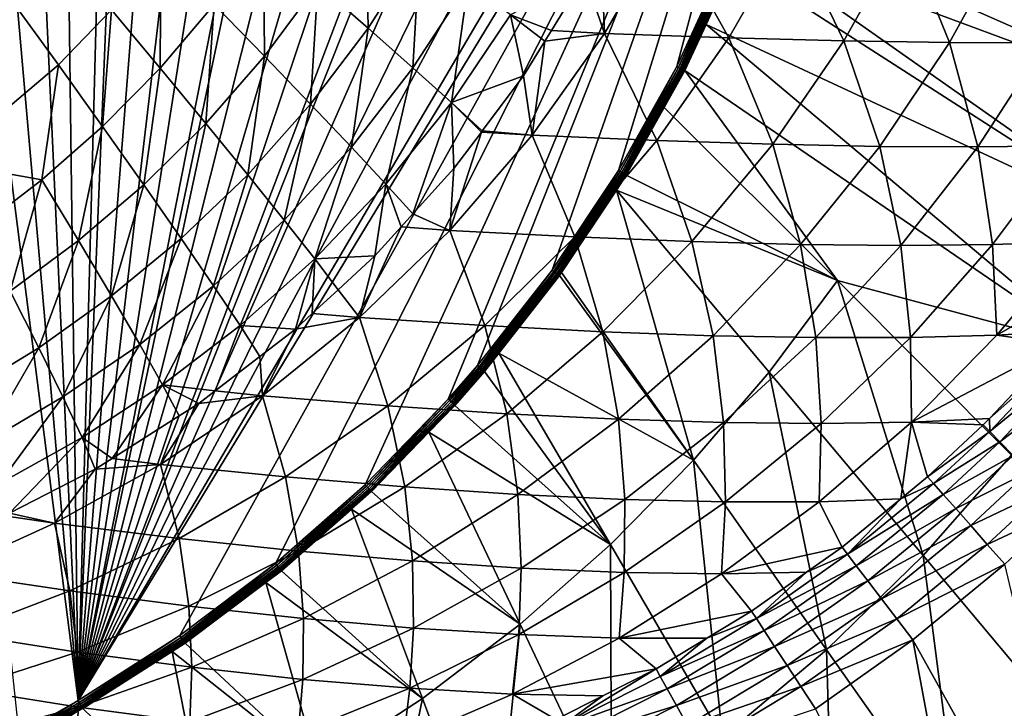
# Model space of a CAD drawing. Extents: x -922 to 922, y -424 to 424.
# Tile 62 of 71: x 520 to 725, y -280 to -136. Entities that reach past the tile are written whole.
import ezdxf

# ---------------------------------------------------------------- set-up
doc = ezdxf.new("R2010")
doc.units = 0
doc.linetypes.add('SOLIDLINE', pattern=[0])
doc.layers.add('BE3C_Starlet_Oval_Sil_2740CFXXK', color=252, linetype='SOLIDLINE')

msp = doc.modelspace()

# ---------------------------------------------------------------- linework, layer by layer
at = {"layer": 'BE3C_Starlet_Oval_Sil_2740CFXXK', "color": 252}
for points in [[(519.991, -285.274), (456.811, 310.242), (532.273, -278.278)], [(532.273, -278.278), (456.811, 310.242), (481.378, 302.104)], [(532.273, -278.278), (481.378, 302.104), (506.021, 292.165)], [(506.021, 292.165), (525.014, 282.495), (532.273, -278.278)], [(525.014, 282.495), (546.728, 269.333), (532.273, -278.278)], [(532.273, -278.278), (546.728, 269.333), (554.478, 264.078)], [(532.273, -278.278), (554.478, 264.078), (574.056, 249.252)], [(574.056, 249.252), (592.584, 232.868), (532.273, -278.278)], [(532.273, -278.278), (592.584, 232.868), (609.873, 215.002)], [(532.273, -278.278), (609.873, 215.002), (625.867, 195.676)], [(625.867, 195.676), (630.975, 188.809), (532.273, -278.278)], [(532.273, -278.278), (630.975, 188.809), (644.868, 167.966)], [(532.273, -278.278), (644.868, 167.966), (657.056, 146.213)], [(657.056, 146.213), (667.518, 123.56), (532.273, -278.278)], [(532.273, -278.278), (667.518, 123.56), (676.247, 99.9743)], [(532.273, -278.278), (676.247, 99.9743), (678.868, 91.5444)], [(678.868, 91.5444), (684.996, 67.4321), (532.273, -278.278)], [(532.273, -278.278), (684.996, 67.4321), (689.266, 42.8854)], [(689.266, 42.8854), (691.639, 17.983), (532.273, -278.278)], [(532.273, -278.278), (691.639, 17.983), (692.066, -7.18728)], [(532.273, -278.278), (692.066, -7.18728), (691.749, -15.9087)], [(691.749, -15.9087), (553.502, -264.758), (532.273, -278.278)], [(691.749, -15.9087), (573.446, -249.749), (553.502, -264.758)], [(592.096, -233.333), (573.446, -249.749), (691.749, -15.9087)], [(691.749, -15.9087), (609.411, -215.518), (592.096, -233.333)], [(691.749, -15.9087), (615.554, -208.481), (609.411, -215.518)], [(631.081, -188.663), (615.554, -208.481), (691.749, -15.9087)], [(691.749, -15.9087), (644.911, -167.896), (631.081, -188.663)], [(691.749, -15.9087), (657.051, -146.222), (644.911, -167.896)], [(667.466, -123.687), (657.051, -146.222), (691.749, -15.9087)], [(771.638, -157.63, 286.416), (673.231, -114.226, 1.30777), (677.028, -102.787, 1.29848)], [(771.638, -157.63, 286.416), (677.028, -102.787, 1.29848), (782.802, -132.651, 286.416)], [(582.272, -129.052, 198.252), (592.743, -138.234, 208.034), (592.218, -113.141, 198.176)], [(592.218, -113.141, 198.176), (592.743, -138.234, 208.034), (603.486, -121.4, 207.716)], [(670.869, -120.195, 1.31334), (673.231, -114.226, 1.30777), (771.638, -157.63, 286.416)], [(641.228, -120.588, 243.205), (642.023, -139.33, 259.694), (654.94, -117.019, 259.113)], [(642.023, -139.33, 259.694), (667.937, -140.262, 299.221), (654.94, -117.019, 259.113)], [(654.94, -117.019, 259.113), (667.937, -140.262, 299.221), (680.802, -117.808, 298.559)], [(667.937, -140.262, 299.221), (691.925, -140.904, 339.922), (680.802, -117.808, 298.559)], [(680.802, -117.808, 298.559), (691.925, -140.904, 339.922), (704.632, -118.357, 339.236)], [(691.925, -140.904, 339.922), (713.939, -141.256, 381.71), (704.632, -118.357, 339.236)], [(704.632, -118.357, 339.236), (713.939, -141.256, 381.71), (726.381, -118.664, 381.053)], [(713.939, -141.256, 381.71), (733.932, -141.317, 424.497), (726.381, -118.664, 381.053)], [(560.648, -133.303, 190.151), (571.137, -144.082, 198.285), (570.907, -119.183, 190.31)], [(570.907, -119.183, 190.31), (571.137, -144.082, 198.285), (582.272, -129.052, 198.252)], [(637.917, -127.345, 243.599), (642.023, -139.33, 259.694), (641.228, -120.588, 243.205)], [(758.543, -181.815, 286.416), (669.201, -124.409, 1.31726), (670.869, -120.195, 1.31334)], [(670.869, -120.195, 1.31334), (771.638, -157.63, 286.416), (758.543, -181.815, 286.416)], [(549.365, -146.566, 189.938), (549.553, -122.008, 184.088), (539.211, -134.424, 183.757)], [(560.648, -133.303, 190.151), (549.553, -122.008, 184.088), (549.365, -146.566, 189.938)], [(592.743, -138.234, 208.034), (602.081, -146.521, 219.399), (603.486, -121.4, 207.716)], [(603.486, -121.4, 207.716), (602.081, -146.521, 219.399), (613.613, -128.902, 218.809)], [(657.415, -146.408, 0.04222), (657.051, -146.222), (667.466, -123.687)], [(657.415, -146.408, 0.04222), (667.466, -123.687), (667.839, -123.843, 0.04137)], [(657.764, -146.586, 0.16707), (657.415, -146.408, 0.04222), (667.839, -123.843, 0.04137)], [(657.764, -146.586, 0.16707), (667.839, -123.843, 0.04137), (668.197, -123.992, 0.16376)], [(658.083, -146.748, 0.36929), (657.764, -146.586, 0.16707), (668.197, -123.992, 0.16376)], [(658.083, -146.748, 0.36929), (668.197, -123.992, 0.16376), (668.525, -124.128, 0.36209)], [(658.358, -146.889, 0.64037), (658.083, -146.748, 0.36929), (668.525, -124.128, 0.36209)], [(658.358, -146.889, 0.64037), (668.525, -124.128, 0.36209), (668.809, -124.246, 0.62819)], [(658.578, -147.001, 0.96881), (658.358, -146.889, 0.64037), (668.809, -124.246, 0.62819)], [(658.578, -147.001, 0.96881), (668.809, -124.246, 0.62819), (669.038, -124.341, 0.95102)], [(663.17, -137.471, 1.33083), (658.578, -147.001, 0.96881), (669.038, -124.341, 0.95102)], [(669.038, -124.341, 0.95102), (669.201, -124.409, 1.31726), (663.17, -137.471, 1.33083)], [(758.543, -181.815, 286.416), (663.17, -137.471, 1.33083), (669.201, -124.409, 1.31726)], [(571.137, -144.082, 198.285), (580.743, -154.063, 208.308), (582.272, -129.052, 198.252)], [(582.272, -129.052, 198.252), (580.743, -154.063, 208.308), (592.743, -138.234, 208.034)], [(610.107, -153.75, 232.028), (613.613, -128.902, 218.809), (602.081, -146.521, 219.399)], [(622.413, -135.507, 231.16), (613.613, -128.902, 218.809), (610.107, -153.75, 232.028)], [(622.413, -135.507, 231.16), (630.926, -138.729, 244.287), (637.917, -127.345, 243.599)], [(630.926, -138.729, 244.287), (642.023, -139.33, 259.694), (637.917, -127.345, 243.599)], [(504.188, -166.181, 182.525), (528.154, -145.912, 183.382), (518.668, -132.807, 179.374)], [(518.668, -132.807, 179.374), (528.154, -145.912, 183.382), (539.211, -134.424, 183.757)], [(549.365, -146.566, 189.938), (558.925, -158.12, 198.252), (560.648, -133.303, 190.151)], [(560.648, -133.303, 190.151), (558.925, -158.12, 198.252), (571.137, -144.082, 198.285)], [(537.344, -158.739, 189.661), (539.211, -134.424, 183.757), (528.154, -145.912, 183.382)], [(549.365, -146.566, 189.938), (539.211, -134.424, 183.757), (537.344, -158.739, 189.661)], [(625.115, -148.19, 244.859), (622.413, -135.507, 231.16), (610.107, -153.75, 232.028)], [(629.542, -140.982, 244.424), (622.413, -135.507, 231.16), (625.115, -148.19, 244.859)], [(629.542, -140.982, 244.424), (630.926, -138.729, 244.287), (622.413, -135.507, 231.16)], [(663.17, -137.471, 1.33083), (658.733, -147.08, 1.34081), (658.578, -147.001, 0.96881)], [(743.588, -205.047, 286.416), (658.733, -147.08, 1.34081), (663.17, -137.471, 1.33083)], [(743.588, -205.047, 286.416), (663.17, -137.471, 1.33083), (758.543, -181.815, 286.416)], [(580.743, -154.063, 208.308), (589.233, -163.006, 219.943), (592.743, -138.234, 208.034)], [(592.743, -138.234, 208.034), (589.233, -163.006, 219.943), (602.081, -146.521, 219.399)], [(629.542, -140.982, 244.424), (626.904, -160.542, 260.348), (642.023, -139.33, 259.694)], [(626.904, -160.542, 260.348), (652.889, -161.658, 299.965), (642.023, -139.33, 259.694)], [(629.542, -140.982, 244.424), (642.023, -139.33, 259.694), (630.926, -138.729, 244.287)], [(642.023, -139.33, 259.694), (652.889, -161.658, 299.965), (667.937, -140.262, 299.221)], [(625.115, -148.19, 244.859), (626.904, -160.542, 260.348), (629.542, -140.982, 244.424)], [(652.889, -161.658, 299.965), (677.065, -162.436, 340.693), (667.937, -140.262, 299.221)], [(667.937, -140.262, 299.221), (677.065, -162.436, 340.693), (691.925, -140.904, 339.922)], [(677.065, -162.436, 340.693), (699.389, -162.874, 382.448), (691.925, -140.904, 339.922)], [(691.925, -140.904, 339.922), (699.389, -162.874, 382.448), (713.939, -141.256, 381.71)], [(699.389, -162.874, 382.448), (719.816, -162.972, 425.148), (713.939, -141.256, 381.71)], [(713.939, -141.256, 381.71), (719.816, -162.972, 425.148), (733.932, -141.317, 424.497)], [(719.816, -162.972, 425.148), (738.302, -162.73, 468.709), (733.932, -141.317, 424.497)], [(558.925, -158.12, 198.252), (567.622, -168.764, 208.502), (571.137, -144.082, 198.285)], [(571.137, -144.082, 198.285), (567.622, -168.764, 208.502), (580.743, -154.063, 208.308)], [(504.188, -166.181, 182.525), (524.714, -169.843, 189.332), (528.154, -145.912, 183.382)], [(537.344, -158.739, 189.661), (528.154, -145.912, 183.382), (524.714, -169.843, 189.332)], [(537.344, -158.739, 189.661), (545.958, -170.907, 198.129), (549.365, -146.566, 189.938)], [(549.365, -146.566, 189.938), (545.958, -170.907, 198.129), (558.925, -158.12, 198.252)], [(596.44, -170.729, 232.842), (602.081, -146.521, 219.399), (589.233, -163.006, 219.943)], [(610.107, -153.75, 232.028), (602.081, -146.521, 219.399), (596.44, -170.729, 232.842)], [(645.264, -168.111, 0.04315), (644.911, -167.896), (657.051, -146.222)], [(645.264, -168.111, 0.04315), (657.051, -146.222), (657.415, -146.408, 0.04222)], [(645.601, -168.318, 0.17075), (645.264, -168.111, 0.04315), (657.415, -146.408, 0.04222)], [(645.601, -168.318, 0.17075), (657.415, -146.408, 0.04222), (657.764, -146.586, 0.16707)], [(645.909, -168.506, 0.37726), (645.601, -168.318, 0.17075), (657.764, -146.586, 0.16707)], [(645.909, -168.506, 0.37726), (657.764, -146.586, 0.16707), (658.083, -146.748, 0.36929)], [(646.173, -168.668, 0.65381), (645.909, -168.506, 0.37726), (658.083, -146.748, 0.36929)], [(646.173, -168.668, 0.65381), (658.083, -146.748, 0.36929), (658.358, -146.889, 0.64037)], [(646.383, -168.796, 0.98845), (646.173, -168.668, 0.65381), (658.358, -146.889, 0.64037)], [(646.383, -168.796, 0.98845), (658.358, -146.889, 0.64037), (658.578, -147.001, 0.96881)], [(658.578, -147.001, 0.96881), (654.448, -154.738, 1.3499), (646.383, -168.796, 0.98845)], [(658.578, -147.001, 0.96881), (658.733, -147.08, 1.34081), (654.448, -154.738, 1.3499)], [(690.577, -190.833, 143.208), (654.448, -154.738, 1.3499), (658.733, -147.08, 1.34081)], [(690.577, -190.833, 143.208), (658.733, -147.08, 1.34081), (743.588, -205.047, 286.416)], [(625.115, -148.19, 244.859), (610.107, -153.75, 232.028), (616.499, -159.657, 245.553)], [(625.115, -148.19, 244.859), (616.499, -159.657, 245.553), (626.904, -160.542, 260.348)], [(596.44, -170.729, 232.842), (602.054, -176.929, 246.6), (610.107, -153.75, 232.028)], [(610.107, -153.75, 232.028), (602.054, -176.929, 246.6), (610.626, -167.474, 246.026)], [(616.499, -159.657, 245.553), (610.107, -153.75, 232.028), (616.335, -159.876, 245.566)], [(610.107, -153.75, 232.028), (610.626, -167.474, 246.026), (616.335, -159.876, 245.566)], [(567.622, -168.764, 208.502), (575.233, -178.226, 220.388), (580.743, -154.063, 208.308)], [(580.743, -154.063, 208.308), (575.233, -178.226, 220.388), (589.233, -163.006, 219.943)], [(646.53, -168.886, 1.36673), (646.383, -168.796, 0.98845), (654.448, -154.738, 1.3499)], [(690.577, -190.833, 143.208), (646.53, -168.886, 1.36673), (654.448, -154.738, 1.3499)], [(524.714, -169.843, 189.332), (532.377, -182.493, 197.932), (537.344, -158.739, 189.661)], [(537.344, -158.739, 189.661), (532.377, -182.493, 197.932), (545.958, -170.907, 198.129)], [(545.958, -170.907, 198.129), (553.738, -182.059, 208.573), (558.925, -158.12, 198.252)], [(558.925, -158.12, 198.252), (553.738, -182.059, 208.573), (567.622, -168.764, 208.502)], [(626.904, -160.542, 260.348), (616.335, -159.876, 245.566), (609.795, -180.355, 261.061)], [(609.795, -180.355, 261.061), (616.335, -159.876, 245.566), (610.626, -167.474, 246.026)], [(626.904, -160.542, 260.348), (616.499, -159.657, 245.553), (616.335, -159.876, 245.566)], [(609.795, -180.355, 261.061), (635.853, -181.724, 300.778), (626.904, -160.542, 260.348)], [(626.904, -160.542, 260.348), (635.853, -181.724, 300.778), (652.889, -161.658, 299.965)], [(635.853, -181.724, 300.778), (660.233, -182.705, 341.536), (652.889, -161.658, 299.965)], [(652.889, -161.658, 299.965), (660.233, -182.705, 341.536), (677.065, -162.436, 340.693)], [(581.602, -186.307, 233.533), (589.233, -163.006, 219.943), (575.233, -178.226, 220.388)], [(596.44, -170.729, 232.842), (589.233, -163.006, 219.943), (581.602, -186.307, 233.533)], [(660.233, -182.705, 341.536), (682.894, -183.298, 383.256), (677.065, -162.436, 340.693)], [(677.065, -162.436, 340.693), (682.894, -183.298, 383.256), (699.389, -162.874, 382.448)], [(682.894, -183.298, 383.256), (703.793, -183.502, 425.86), (699.389, -162.874, 382.448)], [(699.389, -162.874, 382.448), (703.793, -183.502, 425.86), (719.816, -162.972, 425.148)], [(703.793, -183.502, 425.86), (722.889, -183.317, 469.271), (719.816, -162.972, 425.148)], [(719.816, -162.972, 425.148), (722.889, -183.317, 469.271), (738.302, -162.73, 468.709)], [(740.141, -182.744, 513.41), (738.302, -162.73, 468.709), (722.889, -183.317, 469.271)], [(511.418, -179.993, 188.957), (524.714, -169.843, 189.332), (504.188, -166.181, 182.525)], [(609.795, -180.355, 261.061), (610.626, -167.474, 246.026), (602.054, -176.929, 246.6)], [(631.419, -188.908, 0.04416), (631.081, -188.663), (644.911, -167.896)], [(631.419, -188.908, 0.04416), (644.911, -167.896), (645.264, -168.111, 0.04315)], [(631.743, -189.142, 0.1747), (631.419, -188.908, 0.04416), (645.264, -168.111, 0.04315)], [(631.743, -189.142, 0.1747), (645.264, -168.111, 0.04315), (645.601, -168.318, 0.17075)], [(511.418, -179.993, 188.957), (518.126, -193.014, 197.673), (524.714, -169.843, 189.332)], [(524.714, -169.843, 189.332), (518.126, -193.014, 197.673), (532.377, -182.493, 197.932)], [(553.738, -182.059, 208.573), (560.475, -191.894, 220.669), (567.622, -168.764, 208.502)], [(567.622, -168.764, 208.502), (560.475, -191.894, 220.669), (575.233, -178.226, 220.388)], [(632.038, -189.354, 0.38582), (631.743, -189.142, 0.1747), (645.601, -168.318, 0.17075)], [(632.038, -189.354, 0.38582), (645.601, -168.318, 0.17075), (645.909, -168.506, 0.37726)], [(632.29, -189.537, 0.66824), (632.038, -189.354, 0.38582), (645.909, -168.506, 0.37726)], [(632.29, -189.537, 0.66824), (645.909, -168.506, 0.37726), (646.173, -168.668, 0.65381)], [(632.489, -189.681, 1.00949), (632.29, -189.537, 0.66824), (646.173, -168.668, 0.65381)], [(632.489, -189.681, 1.00949), (646.173, -168.668, 0.65381), (646.383, -168.796, 0.98845)], [(644.476, -171.972, 1.37082), (632.489, -189.681, 1.00949), (646.383, -168.796, 0.98845)], [(644.476, -171.972, 1.37082), (646.383, -168.796, 0.98845), (646.53, -168.886, 1.36673)], [(644.476, -171.972, 1.37082), (646.53, -168.886, 1.36673), (690.577, -190.833, 143.208)], [(532.377, -182.493, 197.932), (539.244, -194.023, 208.542), (545.958, -170.907, 198.129)], [(545.958, -170.907, 198.129), (539.244, -194.023, 208.542), (553.738, -182.059, 208.573)], [(581.602, -186.307, 233.533), (594.15, -185.648, 247.129), (596.44, -170.729, 232.842)], [(594.15, -185.648, 247.129), (599.638, -179.594, 246.762), (596.44, -170.729, 232.842)], [(596.44, -170.729, 232.842), (599.638, -179.594, 246.762), (602.054, -176.929, 246.6)], [(633.049, -189.143, 1.3936), (632.489, -189.681, 1.00949), (644.476, -171.972, 1.37082)], [(644.476, -171.972, 1.37082), (660.549, -228.236, 143.208), (633.049, -189.143, 1.3936)], [(690.577, -190.833, 143.208), (676.341, -209.87, 143.208), (644.476, -171.972, 1.37082)], [(644.476, -171.972, 1.37082), (676.341, -209.87, 143.208), (660.549, -228.236, 143.208)], [(566.025, -200.194, 234.014), (575.233, -178.226, 220.388), (560.475, -191.894, 220.669)], [(581.602, -186.307, 233.533), (575.233, -178.226, 220.388), (566.025, -200.194, 234.014)], [(602.054, -176.929, 246.6), (599.638, -179.594, 246.762), (609.795, -180.355, 261.061)], [(609.795, -180.355, 261.061), (599.638, -179.594, 246.762), (590.964, -198.501, 261.825)], [(590.964, -198.501, 261.825), (599.638, -179.594, 246.762), (594.15, -185.648, 247.129)], [(590.964, -198.501, 261.825), (617.08, -200.204, 301.649), (609.795, -180.355, 261.061)], [(609.795, -180.355, 261.061), (617.08, -200.204, 301.649), (635.853, -181.724, 300.778)], [(518.126, -193.014, 197.673), (524.086, -204.817, 208.43), (532.377, -182.493, 197.932)], [(532.377, -182.493, 197.932), (524.086, -204.817, 208.43), (539.244, -194.023, 208.542)], [(539.244, -194.023, 208.542), (545.121, -204.106, 220.815), (553.738, -182.059, 208.573)], [(553.738, -182.059, 208.573), (545.121, -204.106, 220.815), (560.475, -191.894, 220.669)], [(617.08, -200.204, 301.649), (641.658, -201.472, 342.438), (635.853, -181.724, 300.778)], [(635.853, -181.724, 300.778), (641.658, -201.472, 342.438), (660.233, -182.705, 341.536)], [(641.658, -201.472, 342.438), (664.659, -202.303, 384.12), (660.233, -182.705, 341.536)], [(660.233, -182.705, 341.536), (664.659, -202.303, 384.12), (682.894, -183.298, 383.256)], [(664.659, -202.303, 384.12), (686.046, -202.699, 426.621), (682.894, -183.298, 383.256)], [(682.894, -183.298, 383.256), (686.046, -202.699, 426.621), (703.793, -183.502, 425.86)], [(686.046, -202.699, 426.621), (705.778, -202.657, 469.87), (703.793, -183.502, 425.86)], [(703.793, -183.502, 425.86), (705.778, -202.657, 469.87), (722.889, -183.317, 469.271)], [(723.817, -202.178, 513.794), (722.889, -183.317, 469.271), (705.778, -202.657, 469.87)], [(740.141, -182.744, 513.41), (722.889, -183.317, 469.271), (723.817, -202.178, 513.794)], [(723.817, -202.178, 513.794), (751.476, -186.28, 555.957), (740.141, -182.744, 513.41)], [(566.025, -200.194, 234.014), (577.588, -200.906, 247.915), (581.602, -186.307, 233.533)], [(581.602, -186.307, 233.533), (577.588, -200.906, 247.915), (581.097, -197.673, 247.748)], [(581.602, -186.307, 233.533), (581.097, -197.673, 247.748), (586.482, -192.713, 247.493)], [(581.602, -186.307, 233.533), (586.482, -192.713, 247.493), (594.15, -185.648, 247.129)], [(590.964, -198.501, 261.825), (594.15, -185.648, 247.129), (586.482, -192.713, 247.493)], [(723.817, -202.178, 513.794), (739.23, -201.252, 555.982), (751.476, -186.28, 555.957)], [(615.877, -208.755, 0.04523), (615.554, -208.481), (631.081, -188.663)], [(615.877, -208.755, 0.04523), (631.081, -188.663), (631.419, -188.908, 0.04416)], [(616.185, -209.016, 0.17888), (615.877, -208.755, 0.04523), (631.419, -188.908, 0.04416)], [(616.185, -209.016, 0.17888), (631.419, -188.908, 0.04416), (631.743, -189.142, 0.1747)], [(616.464, -209.253, 0.39488), (616.185, -209.016, 0.17888), (631.743, -189.142, 0.1747)], [(616.464, -209.253, 0.39488), (631.743, -189.142, 0.1747), (632.038, -189.354, 0.38582)], [(616.703, -209.455, 0.6835), (616.464, -209.253, 0.39488), (632.038, -189.354, 0.38582)], [(616.703, -209.455, 0.6835), (632.038, -189.354, 0.38582), (632.29, -189.537, 0.66824)], [(616.889, -209.613, 1.03166), (616.703, -209.455, 0.6835), (632.29, -189.537, 0.66824)], [(616.889, -209.613, 1.03166), (632.29, -189.537, 0.66824), (632.489, -189.681, 1.00949)], [(632.489, -189.681, 1.00949), (619.953, -205.967, 1.41814), (616.889, -209.613, 1.03166)], [(632.489, -189.681, 1.00949), (632.625, -189.779, 1.39445), (619.953, -205.967, 1.41814)], [(660.549, -228.236, 143.208), (619.953, -205.967, 1.41814), (632.625, -189.779, 1.39445)], [(633.049, -189.143, 1.3936), (632.625, -189.779, 1.39445), (632.489, -189.681, 1.00949)], [(660.549, -228.236, 143.208), (632.625, -189.779, 1.39445), (633.049, -189.143, 1.3936)], [(708.412, -248.066, 286.416), (676.341, -209.87, 143.208), (690.577, -190.833, 143.208)], [(708.412, -248.066, 286.416), (690.577, -190.833, 143.208), (726.856, -227.163, 286.416)], [(726.856, -227.163, 286.416), (690.577, -190.833, 143.208), (743.588, -205.047, 286.416)], [(549.879, -212.512, 234.319), (560.475, -191.894, 220.669), (545.121, -204.106, 220.815)], [(566.025, -200.194, 234.014), (560.475, -191.894, 220.669), (549.879, -212.512, 234.319)], [(586.482, -192.713, 247.493), (581.097, -197.673, 247.748), (590.964, -198.501, 261.825)], [(518.126, -193.014, 197.673), (508.266, -214.495, 208.242), (524.086, -204.817, 208.43)], [(524.086, -204.817, 208.43), (529.12, -215.049, 220.855), (539.244, -194.023, 208.542)], [(539.244, -194.023, 208.542), (529.12, -215.049, 220.855), (545.121, -204.106, 220.815)], [(590.964, -198.501, 261.825), (577.588, -200.906, 247.915), (570.731, -214.788, 262.629)], [(570.731, -214.788, 262.629), (596.867, -216.91, 302.565), (590.964, -198.501, 261.825)], [(590.964, -198.501, 261.825), (581.097, -197.673, 247.748), (577.588, -200.906, 247.915)], [(590.964, -198.501, 261.825), (596.867, -216.91, 302.565), (617.08, -200.204, 301.649)], [(549.879, -212.512, 234.319), (560.841, -213.781, 248.405), (566.025, -200.194, 234.014)], [(560.841, -213.781, 248.405), (570.151, -206.624, 248.132), (566.025, -200.194, 234.014)], [(566.025, -200.194, 234.014), (570.151, -206.624, 248.132), (577.588, -200.906, 247.915)], [(570.731, -214.788, 262.629), (577.588, -200.906, 247.915), (570.151, -206.624, 248.132)], [(596.867, -216.91, 302.565), (621.612, -218.55, 343.387), (617.08, -200.204, 301.649)], [(617.08, -200.204, 301.649), (621.612, -218.55, 343.387), (641.658, -201.472, 342.438)], [(621.612, -218.55, 343.387), (644.931, -219.707, 385.027), (641.658, -201.472, 342.438)], [(641.658, -201.472, 342.438), (644.931, -219.707, 385.027), (664.659, -202.303, 384.12)], [(644.931, -219.707, 385.027), (666.79, -220.381, 427.42), (664.659, -202.303, 384.12)], [(664.659, -202.303, 384.12), (666.79, -220.381, 427.42), (686.046, -202.699, 426.621)], [(666.79, -220.381, 427.42), (687.15, -220.57, 470.498), (686.046, -202.699, 426.621)], [(686.046, -202.699, 426.621), (687.15, -220.57, 470.498), (705.778, -202.657, 469.87)], [(705.978, -220.277, 514.194), (705.778, -202.657, 469.87), (687.15, -220.57, 470.498)], [(723.817, -202.178, 513.794), (705.778, -202.657, 469.87), (705.978, -220.277, 514.194)], [(705.978, -220.277, 514.194), (736.924, -204.071, 555.987), (723.817, -202.178, 513.794)], [(723.817, -202.178, 513.794), (736.924, -204.071, 555.987), (739.23, -201.252, 555.982)], [(508.266, -214.495, 208.242), (512.483, -224.79, 220.799), (524.086, -204.817, 208.43)], [(524.086, -204.817, 208.43), (512.483, -224.79, 220.799), (529.12, -215.049, 220.855)], [(533.117, -223.468, 234.49), (545.121, -204.106, 220.815), (529.12, -215.049, 220.855)], [(549.879, -212.512, 234.319), (545.121, -204.106, 220.815), (533.117, -223.468, 234.49)], [(705.978, -220.277, 514.194), (722.273, -219.512, 555.974), (736.924, -204.071, 555.987)], [(738.356, -205.332, 561.173), (736.924, -204.071, 555.987), (722.273, -219.512, 555.974)], [(570.731, -214.788, 262.629), (570.151, -206.624, 248.132), (560.841, -213.781, 248.405)], [(619.953, -205.967, 1.41814), (617.015, -209.72, 1.42361), (616.889, -209.613, 1.03166)], [(617.015, -209.72, 1.42361), (619.953, -205.967, 1.41814), (643.223, -245.787, 143.208)], [(643.223, -245.787, 143.208), (619.953, -205.967, 1.41814), (660.549, -228.236, 143.208)], [(738.356, -205.332, 561.173), (722.273, -219.512, 555.974), (722.301, -222.25, 561.162)], [(740.608, -207.316, 565.813), (738.356, -205.332, 561.173), (722.301, -222.25, 561.162)], [(609.727, -215.802, 0.04564), (609.411, -215.518), (615.554, -208.481)], [(609.727, -215.802, 0.04564), (615.554, -208.481), (615.877, -208.755, 0.04523)], [(610.028, -216.073, 0.18045), (609.727, -215.802, 0.04564), (615.877, -208.755, 0.04523)], [(610.028, -216.073, 0.18045), (615.877, -208.755, 0.04523), (616.185, -209.016, 0.17888)], [(610.301, -216.319, 0.39833), (610.028, -216.073, 0.18045), (616.185, -209.016, 0.17888)], [(610.301, -216.319, 0.39833), (616.185, -209.016, 0.17888), (616.464, -209.253, 0.39488)], [(610.534, -216.528, 0.68929), (610.301, -216.319, 0.39833), (616.464, -209.253, 0.39488)], [(610.534, -216.528, 0.68929), (616.464, -209.253, 0.39488), (616.703, -209.455, 0.6835)], [(740.608, -207.316, 565.813), (722.301, -222.25, 561.162), (724.401, -224.394, 565.806)], [(724.401, -224.394, 565.806), (743.569, -209.925, 569.681), (740.608, -207.316, 565.813)], [(610.715, -216.691, 1.04004), (610.534, -216.528, 0.68929), (616.703, -209.455, 0.6835)], [(610.715, -216.691, 1.04004), (616.703, -209.455, 0.6835), (616.889, -209.613, 1.03166)], [(616.889, -209.613, 1.03166), (610.837, -216.8, 1.43463), (610.715, -216.691, 1.04004)], [(616.889, -209.613, 1.03166), (617.015, -209.72, 1.42361), (610.837, -216.8, 1.43463)], [(643.223, -245.787, 143.208), (610.837, -216.8, 1.43463), (617.015, -209.72, 1.42361)], [(688.295, -267.697, 286.416), (660.549, -228.236, 143.208), (676.341, -209.87, 143.208)], [(688.295, -267.697, 286.416), (676.341, -209.87, 143.208), (708.412, -248.066, 286.416)], [(724.401, -224.394, 565.806), (727.163, -227.214, 569.676), (743.569, -209.925, 569.681)], [(533.117, -223.468, 234.49), (539.342, -227.853, 248.788), (549.879, -212.512, 234.319)], [(549.879, -212.512, 234.319), (539.342, -227.853, 248.788), (553.369, -218.972, 248.568)], [(557.449, -216.389, 248.504), (560.841, -213.781, 248.405), (549.879, -212.512, 234.319)], [(549.879, -212.512, 234.319), (553.369, -218.972, 248.568), (557.449, -216.389, 248.504)], [(515.753, -233.146, 234.54), (529.12, -215.049, 220.855), (512.483, -224.79, 220.799)], [(533.117, -223.468, 234.49), (529.12, -215.049, 220.855), (515.753, -233.146, 234.54)], [(570.731, -214.788, 262.629), (557.449, -216.389, 248.504), (549.432, -229.087, 263.461)], [(549.432, -229.087, 263.461), (575.523, -231.708, 303.514), (570.731, -214.788, 262.629)], [(570.731, -214.788, 262.629), (560.841, -213.781, 248.405), (557.449, -216.389, 248.504)], [(570.731, -214.788, 262.629), (575.523, -231.708, 303.514), (596.867, -216.91, 302.565)], [(549.432, -229.087, 263.461), (557.449, -216.389, 248.504), (553.369, -218.972, 248.568)], [(575.523, -231.708, 303.514), (600.379, -233.803, 344.369), (596.867, -216.91, 302.565)], [(592.392, -233.645, 0.04674), (592.096, -233.333), (609.411, -215.518)], [(592.392, -233.645, 0.04674), (609.411, -215.518), (609.727, -215.802, 0.04564)], [(592.674, -233.941, 0.18474), (592.392, -233.645, 0.04674), (609.727, -215.802, 0.04564)], [(592.674, -233.941, 0.18474), (609.727, -215.802, 0.04564), (610.028, -216.073, 0.18045)], [(592.93, -234.21, 0.40758), (592.674, -233.941, 0.18474), (610.028, -216.073, 0.18045)], [(592.93, -234.21, 0.40758), (610.028, -216.073, 0.18045), (610.301, -216.319, 0.39833)], [(593.146, -234.437, 0.70483), (592.93, -234.21, 0.40758), (610.301, -216.319, 0.39833)], [(593.146, -234.437, 0.70483), (610.301, -216.319, 0.39833), (610.534, -216.528, 0.68929)], [(593.314, -234.613, 1.06261), (593.146, -234.437, 0.70483), (610.534, -216.528, 0.68929)], [(593.314, -234.613, 1.06261), (610.534, -216.528, 0.68929), (610.715, -216.691, 1.04004)], [(610.715, -216.691, 1.04004), (605.383, -222.417, 1.44388), (593.314, -234.613, 1.06261)], [(596.867, -216.91, 302.565), (600.379, -233.803, 344.369), (621.612, -218.55, 343.387)], [(610.715, -216.691, 1.04004), (610.837, -216.8, 1.43463), (605.383, -222.417, 1.44388)], [(643.223, -245.787, 143.208), (605.383, -222.417, 1.44388), (610.837, -216.8, 1.43463)], [(549.432, -229.087, 263.461), (553.369, -218.972, 248.568), (539.342, -227.853, 248.788)], [(600.379, -233.803, 344.369), (623.965, -235.369, 385.966), (621.612, -218.55, 343.387)], [(621.612, -218.55, 343.387), (623.965, -235.369, 385.966), (644.931, -219.707, 385.027)], [(720.967, -220.888, 555.973), (722.273, -219.512, 555.974), (705.978, -220.277, 514.194)], [(722.273, -219.512, 555.974), (720.967, -220.888, 555.973), (722.301, -222.25, 561.162)], [(623.965, -235.369, 385.966), (646.249, -236.406, 428.245), (644.931, -219.707, 385.027)], [(644.931, -219.707, 385.027), (646.249, -236.406, 428.245), (666.79, -220.381, 427.42)], [(646.249, -236.406, 428.245), (667.2, -236.913, 471.144), (666.79, -220.381, 427.42)], [(666.79, -220.381, 427.42), (667.2, -236.913, 471.144), (687.15, -220.57, 470.498)], [(686.782, -236.892, 514.604), (687.15, -220.57, 470.498), (667.2, -236.913, 471.144)], [(686.782, -236.892, 514.604), (703.796, -236.252, 555.902), (705.978, -220.277, 514.194)], [(705.978, -220.277, 514.194), (687.15, -220.57, 470.498), (686.782, -236.892, 514.604)], [(705.978, -220.277, 514.194), (703.796, -236.252, 555.902), (709.355, -231.689, 555.933)], [(705.978, -220.277, 514.194), (709.355, -231.689, 555.933), (720.967, -220.888, 555.973)], [(722.301, -222.25, 561.162), (720.967, -220.888, 555.973), (709.355, -231.689, 555.933)], [(533.117, -223.468, 234.49), (515.753, -233.146, 234.54), (517.952, -239.263, 248.925)], [(517.952, -239.263, 248.925), (535.832, -230.075, 248.842), (533.117, -223.468, 234.49)], [(533.117, -223.468, 234.49), (535.832, -230.075, 248.842), (539.342, -227.853, 248.788)], [(605.383, -222.417, 1.44388), (593.424, -234.729, 1.46417), (593.314, -234.613, 1.06261)], [(624.404, -262.355, 143.208), (593.424, -234.729, 1.46417), (605.383, -222.417, 1.44388)], [(624.404, -262.355, 143.208), (605.383, -222.417, 1.44388), (643.223, -245.787, 143.208)], [(722.301, -222.25, 561.162), (709.355, -231.689, 555.933), (710.615, -233.112, 561.131)], [(724.401, -224.394, 565.806), (722.301, -222.25, 561.162), (710.615, -233.112, 561.131)], [(724.401, -224.394, 565.806), (710.615, -233.112, 561.131), (712.602, -235.357, 565.784)], [(712.602, -235.357, 565.784), (727.163, -227.214, 569.676), (724.401, -224.394, 565.806)], [(726.856, -227.163, 286.416), (740.483, -286.263, 429.624), (708.412, -248.066, 286.416)], [(712.602, -235.357, 565.784), (715.219, -238.313, 569.664), (727.163, -227.214, 569.676)], [(730.453, -230.573, 572.585), (727.163, -227.214, 569.676), (715.219, -238.313, 569.664)], [(549.432, -229.087, 263.461), (535.832, -230.075, 248.842), (527.366, -241.345, 264.313)], [(527.366, -241.345, 264.313), (553.336, -244.539, 304.484), (549.432, -229.087, 263.461)], [(549.432, -229.087, 263.461), (539.342, -227.853, 248.788), (535.832, -230.075, 248.842)], [(549.432, -229.087, 263.461), (553.336, -244.539, 304.484), (575.523, -231.708, 303.514)], [(666.607, -285.912, 286.416), (643.223, -245.787, 143.208), (660.549, -228.236, 143.208)], [(666.607, -285.912, 286.416), (660.549, -228.236, 143.208), (688.295, -267.697, 286.416)], [(535.832, -230.075, 248.842), (517.952, -239.263, 248.925), (527.366, -241.345, 264.313)], [(553.336, -244.539, 304.484), (578.227, -247.161, 345.372), (575.523, -231.708, 303.514)], [(575.523, -231.708, 303.514), (578.227, -247.161, 345.372), (600.379, -233.803, 344.369)], [(710.615, -233.112, 561.131), (709.355, -231.689, 555.933), (703.796, -236.252, 555.902)], [(730.453, -230.573, 572.585), (715.219, -238.313, 569.664), (718.338, -241.837, 572.579)], [(734.109, -234.306, 574.389), (730.453, -230.573, 572.585), (718.338, -241.837, 572.579)], [(573.721, -250.086, 0.04785), (573.446, -249.749), (592.096, -233.333)], [(573.721, -250.086, 0.04785), (592.096, -233.333), (592.392, -233.645, 0.04674)], [(573.982, -250.408, 0.1891), (573.721, -250.086, 0.04785), (592.392, -233.645, 0.04674)], [(573.982, -250.408, 0.1891), (592.392, -233.645, 0.04674), (592.674, -233.941, 0.18474)], [(574.218, -250.697, 0.41699), (573.982, -250.408, 0.1891), (592.674, -233.941, 0.18474)], [(574.218, -250.697, 0.41699), (592.674, -233.941, 0.18474), (592.93, -234.21, 0.40758)], [(578.227, -247.161, 345.372), (602.009, -249.211, 386.924), (600.379, -233.803, 344.369)], [(600.379, -233.803, 344.369), (602.009, -249.211, 386.924), (623.965, -235.369, 385.966)], [(710.615, -233.112, 561.131), (703.796, -236.252, 555.902), (692.675, -247.822, 561.056)], [(712.602, -235.357, 565.784), (710.615, -233.112, 561.131), (692.675, -247.822, 561.056)], [(574.417, -250.941, 0.72063), (574.218, -250.697, 0.41699), (592.93, -234.21, 0.40758)], [(574.417, -250.941, 0.72063), (592.93, -234.21, 0.40758), (593.146, -234.437, 0.70483)], [(574.569, -251.129, 1.08548), (574.417, -250.941, 0.72063), (593.146, -234.437, 0.70483)], [(574.569, -251.129, 1.08548), (593.146, -234.437, 0.70483), (593.314, -234.613, 1.06261)], [(593.314, -234.613, 1.06261), (589.243, -238.412, 1.47086), (574.569, -251.129, 1.08548)], [(593.314, -234.613, 1.06261), (593.424, -234.729, 1.46417), (589.243, -238.412, 1.47086)], [(589.243, -238.412, 1.47086), (593.424, -234.729, 1.46417), (624.404, -262.355, 143.208)], [(602.009, -249.211, 386.924), (624.653, -250.689, 429.086), (623.965, -235.369, 385.966)], [(623.965, -235.369, 385.966), (624.653, -250.689, 429.086), (646.249, -236.406, 428.245)], [(712.602, -235.357, 565.784), (692.675, -247.822, 561.056), (694.492, -250.201, 565.732)], [(694.492, -250.201, 565.732), (715.219, -238.313, 569.664), (712.602, -235.357, 565.784)], [(734.109, -234.306, 574.389), (718.338, -241.837, 572.579), (721.806, -245.754, 574.387)], [(737.954, -238.231, 575), (734.109, -234.306, 574.389), (721.806, -245.754, 574.387)], [(624.653, -250.689, 429.086), (646.129, -251.593, 471.802), (646.249, -236.406, 428.245)], [(646.249, -236.406, 428.245), (646.129, -251.593, 471.802), (667.2, -236.913, 471.144)], [(666.408, -251.924, 515.019), (667.2, -236.913, 471.144), (646.129, -251.593, 471.802)], [(666.408, -251.924, 515.019), (691.529, -246.323, 555.835), (686.782, -236.892, 514.604)], [(686.782, -236.892, 514.604), (667.2, -236.913, 471.144), (666.408, -251.924, 515.019)], [(686.782, -236.892, 514.604), (691.529, -246.323, 555.835), (703.796, -236.252, 555.902)], [(703.796, -236.252, 555.902), (691.529, -246.323, 555.835), (692.675, -247.822, 561.056)], [(527.366, -241.345, 264.313), (516.928, -239.789, 248.929), (504.777, -251.59, 265.173)], [(527.366, -241.345, 264.313), (517.952, -239.263, 248.925), (516.928, -239.789, 248.929)], [(589.243, -238.412, 1.47086), (574.668, -251.25, 1.49408), (574.569, -251.129, 1.08548)], [(604.08, -277.826, 143.208), (574.668, -251.25, 1.49408), (589.243, -238.412, 1.47086)], [(624.404, -262.355, 143.208), (604.08, -277.826, 143.208), (589.243, -238.412, 1.47086)], [(694.492, -250.201, 565.732), (696.891, -253.34, 569.632), (715.219, -238.313, 569.664)], [(718.338, -241.837, 572.579), (715.219, -238.313, 569.664), (696.891, -253.34, 569.632)], [(737.954, -238.231, 575), (721.806, -245.754, 574.387), (725.452, -249.873, 575)], [(504.777, -251.59, 265.173), (530.542, -255.41, 305.462), (527.366, -241.345, 264.313)], [(527.366, -241.345, 264.313), (530.542, -255.41, 305.462), (553.336, -244.539, 304.484)], [(718.338, -241.837, 572.579), (696.891, -253.34, 569.632), (699.753, -257.087, 572.564)], [(721.806, -245.754, 574.387), (718.338, -241.837, 572.579), (699.753, -257.087, 572.564)], [(530.542, -255.41, 305.462), (555.388, -258.616, 346.383), (553.336, -244.539, 304.484)], [(553.336, -244.539, 304.484), (555.388, -258.616, 346.383), (578.227, -247.161, 345.372)], [(643.468, -302.553, 286.416), (624.404, -262.355, 143.208), (643.223, -245.787, 143.208)], [(643.468, -302.553, 286.416), (643.223, -245.787, 143.208), (666.607, -285.912, 286.416)], [(721.806, -245.754, 574.387), (699.753, -257.087, 572.564), (702.937, -261.255, 574.384)], [(725.452, -249.873, 575), (721.806, -245.754, 574.387), (702.937, -261.255, 574.384)], [(555.388, -258.616, 346.383), (579.287, -261.208, 387.889), (578.227, -247.161, 345.372)], [(578.227, -247.161, 345.372), (579.287, -261.208, 387.889), (602.009, -249.211, 386.924)], [(666.408, -251.924, 515.019), (684.122, -251.554, 555.774), (691.529, -246.323, 555.835)], [(692.675, -247.822, 561.056), (684.122, -251.554, 555.774), (673.666, -261.22, 560.937)], [(694.492, -250.201, 565.732), (692.675, -247.822, 561.056), (673.666, -261.22, 560.937)], [(692.675, -247.822, 561.056), (691.529, -246.323, 555.835), (684.122, -251.554, 555.774)], [(708.412, -248.066, 286.416), (716.041, -307.158, 429.624), (688.295, -267.697, 286.416)], [(708.412, -248.066, 286.416), (740.483, -286.263, 429.624), (716.041, -307.158, 429.624)], [(553.754, -265.12, 0.049), (553.502, -264.758), (573.446, -249.749)], [(553.754, -265.12, 0.049), (573.446, -249.749), (573.721, -250.086, 0.04785)], [(553.992, -265.463, 0.19362), (553.754, -265.12, 0.049), (573.721, -250.086, 0.04785)], [(553.992, -265.463, 0.19362), (573.721, -250.086, 0.04785), (573.982, -250.408, 0.1891)], [(579.287, -261.208, 387.889), (602.213, -263.186, 429.93), (602.009, -249.211, 386.924)], [(602.009, -249.211, 386.924), (602.213, -263.186, 429.93), (624.653, -250.689, 429.086)], [(694.492, -250.201, 565.732), (673.666, -261.22, 560.937), (675.303, -263.716, 565.65)], [(675.303, -263.716, 565.65), (696.891, -253.34, 569.632), (694.492, -250.201, 565.732)], [(725.452, -249.873, 575), (702.937, -261.255, 574.384), (706.287, -265.64, 575)], [(706.287, -265.64, 575), (746.233, -337.181, 575), (725.452, -249.873, 575)], [(504.777, -251.59, 265.173), (507.363, -264.344, 306.436), (530.542, -255.41, 305.462)], [(554.207, -265.772, 0.42676), (553.992, -265.463, 0.19362), (573.982, -250.408, 0.1891)], [(554.207, -265.772, 0.42676), (573.982, -250.408, 0.1891), (574.218, -250.697, 0.41699)], [(554.387, -266.032, 0.73698), (554.207, -265.772, 0.42676), (574.218, -250.697, 0.41699)], [(554.387, -266.032, 0.73698), (574.218, -250.697, 0.41699), (574.417, -250.941, 0.72063)], [(554.524, -266.229, 1.10912), (554.387, -266.032, 0.73698), (574.417, -250.941, 0.72063)], [(554.524, -266.229, 1.10912), (574.417, -250.941, 0.72063), (574.569, -251.129, 1.08548)], [(574.569, -251.129, 1.08548), (571.4, -253.71, 1.4991), (554.524, -266.229, 1.10912)], [(574.569, -251.129, 1.08548), (574.668, -251.25, 1.49408), (571.4, -253.71, 1.4991)], [(604.08, -277.826, 143.208), (571.4, -253.71, 1.4991), (574.668, -251.25, 1.49408)], [(602.213, -263.186, 429.93), (624.141, -264.547, 472.46), (624.653, -250.689, 429.086)], [(624.653, -250.689, 429.086), (624.141, -264.547, 472.46), (646.129, -251.593, 471.802)], [(645.043, -265.294, 515.431), (646.129, -251.593, 471.802), (624.141, -264.547, 472.46)], [(666.408, -251.924, 515.019), (646.129, -251.593, 471.802), (645.043, -265.294, 515.431)], [(645.043, -265.294, 515.431), (672.643, -259.66, 555.68), (666.408, -251.924, 515.019)], [(666.408, -251.924, 515.019), (672.643, -259.66, 555.68), (684.122, -251.554, 555.774)], [(684.122, -251.554, 555.774), (672.643, -259.66, 555.68), (673.666, -261.22, 560.937)], [(571.4, -253.71, 1.4991), (554.611, -266.354, 1.5249), (554.524, -266.229, 1.10912)], [(582.261, -292.06, 143.208), (554.611, -266.354, 1.5249), (571.4, -253.71, 1.4991)], [(582.261, -292.06, 143.208), (571.4, -253.71, 1.4991), (604.08, -277.826, 143.208)], [(675.303, -263.716, 565.65), (677.473, -267.023, 569.583), (696.891, -253.34, 569.632)], [(699.753, -257.087, 572.564), (696.891, -253.34, 569.632), (677.473, -267.023, 569.583)], [(507.363, -264.344, 306.436), (532.078, -268.172, 347.388), (530.542, -255.41, 305.462)], [(530.542, -255.41, 305.462), (532.078, -268.172, 347.388), (555.388, -258.616, 346.383)], [(699.753, -257.087, 572.564), (677.473, -267.023, 569.583), (680.067, -270.978, 572.542)], [(702.937, -261.255, 574.384), (699.753, -257.087, 572.564), (680.067, -270.978, 572.542)], [(532.078, -268.172, 347.388), (556.008, -271.345, 388.846), (555.388, -258.616, 346.383)], [(555.388, -258.616, 346.383), (556.008, -271.345, 388.846), (579.287, -261.208, 387.889)], [(645.043, -265.294, 515.431), (663.354, -265.257, 555.575), (672.643, -259.66, 555.68)], [(673.666, -261.22, 560.937), (672.643, -259.66, 555.68), (663.354, -265.257, 555.575)], [(556.008, -271.345, 388.846), (579.131, -273.864, 430.767), (579.287, -261.208, 387.889)], [(579.287, -261.208, 387.889), (579.131, -273.864, 430.767), (602.213, -263.186, 429.93)], [(618.959, -317.521, 286.416), (604.08, -277.826, 143.208), (624.404, -262.355, 143.208)], [(618.959, -317.521, 286.416), (624.404, -262.355, 143.208), (643.468, -302.553, 286.416)], [(673.666, -261.22, 560.937), (663.354, -265.257, 555.575), (653.634, -273.252, 560.765)], [(675.303, -263.716, 565.65), (673.666, -261.22, 560.937), (653.634, -273.252, 560.765)], [(702.937, -261.255, 574.384), (680.067, -270.978, 572.542), (682.956, -275.382, 574.378)], [(706.287, -265.64, 575), (702.937, -261.255, 574.384), (682.956, -275.382, 574.378)], [(507.363, -264.344, 306.436), (508.479, -275.856, 348.374), (532.078, -268.172, 347.388)], [(532.5, -278.661, 0.05019), (532.273, -278.278), (553.502, -264.758)], [(532.5, -278.661, 0.05019), (553.502, -264.758), (553.754, -265.12, 0.049)], [(579.131, -273.864, 430.767), (601.423, -275.727, 473.111), (602.213, -263.186, 429.93)], [(602.213, -263.186, 429.93), (601.423, -275.727, 473.111), (624.141, -264.547, 472.46)], [(622.86, -276.933, 515.834), (624.141, -264.547, 472.46), (601.423, -275.727, 473.111)], [(645.043, -265.294, 515.431), (624.141, -264.547, 472.46), (622.86, -276.933, 515.834)], [(675.303, -263.716, 565.65), (653.634, -273.252, 560.765), (655.081, -275.849, 565.53)], [(655.081, -275.849, 565.53), (677.473, -267.023, 569.583), (675.303, -263.716, 565.65)], [(532.716, -279.025, 0.19826), (532.5, -278.661, 0.05019), (553.754, -265.12, 0.049)], [(532.716, -279.025, 0.19826), (553.754, -265.12, 0.049), (553.992, -265.463, 0.19362)], [(532.909, -279.351, 0.43678), (532.716, -279.025, 0.19826), (553.992, -265.463, 0.19362)], [(532.909, -279.351, 0.43678), (553.992, -265.463, 0.19362), (554.207, -265.772, 0.42676)], [(533.07, -279.624, 0.75377), (532.909, -279.351, 0.43678), (554.207, -265.772, 0.42676)], [(533.07, -279.624, 0.75377), (554.207, -265.772, 0.42676), (554.387, -266.032, 0.73698)], [(533.191, -279.829, 1.13332), (533.07, -279.624, 0.75377), (554.387, -266.032, 0.73698)], [(533.191, -279.829, 1.13332), (554.387, -266.032, 0.73698), (554.524, -266.229, 1.10912)], [(554.524, -266.229, 1.10912), (551.891, -268.087, 1.52892), (533.191, -279.829, 1.13332)], [(554.524, -266.229, 1.10912), (554.611, -266.354, 1.5249), (551.891, -268.087, 1.52892)], [(551.891, -268.087, 1.52892), (554.611, -266.354, 1.5249), (582.261, -292.06, 143.208)], [(622.86, -276.933, 515.834), (652.742, -271.65, 555.456), (645.043, -265.294, 515.431)], [(645.043, -265.294, 515.431), (652.742, -271.65, 555.456), (663.354, -265.257, 555.575)], [(653.634, -273.252, 560.765), (663.354, -265.257, 555.575), (652.742, -271.65, 555.456)], [(706.287, -265.64, 575), (682.956, -275.382, 574.378), (685.997, -280.017, 575)], [(685.997, -280.017, 575), (722.572, -353.327, 575), (706.287, -265.64, 575)], [(706.287, -265.64, 575), (722.572, -353.327, 575), (746.233, -337.181, 575)], [(508.479, -275.856, 348.374), (532.347, -279.634, 389.784), (532.078, -268.172, 347.388)], [(532.078, -268.172, 347.388), (532.347, -279.634, 389.784), (556.008, -271.345, 388.846)], [(533.267, -279.956, 1.55635), (533.191, -279.829, 1.13332), (551.891, -268.087, 1.52892)], [(559.055, -304.889, 143.208), (533.267, -279.956, 1.55635), (551.891, -268.087, 1.52892)], [(582.261, -292.06, 143.208), (559.055, -304.889, 143.208), (551.891, -268.087, 1.52892)], [(655.081, -275.849, 565.53), (657.009, -279.309, 569.512), (677.473, -267.023, 569.583)], [(680.067, -270.978, 572.542), (677.473, -267.023, 569.583), (657.009, -279.309, 569.512)], [(688.295, -267.697, 286.416), (689.99, -326.038, 429.624), (666.607, -285.912, 286.416)], [(688.295, -267.697, 286.416), (716.041, -307.158, 429.624), (689.99, -326.038, 429.624)], [(532.347, -279.634, 389.784), (555.57, -282.72, 431.585), (556.008, -271.345, 388.846)], [(556.008, -271.345, 388.846), (555.57, -282.72, 431.585), (579.131, -273.864, 430.767)], [(622.86, -276.933, 515.834), (641.645, -277.274, 555.297), (652.742, -271.65, 555.456)], [(653.634, -273.252, 560.765), (652.742, -271.65, 555.456), (632.598, -283.864, 560.533)], [(632.598, -283.864, 560.533), (652.742, -271.65, 555.456), (641.645, -277.274, 555.297)], [(680.067, -270.978, 572.542), (657.009, -279.309, 569.512), (659.321, -283.459, 572.508)], [(682.956, -275.382, 574.378), (680.067, -270.978, 572.542), (659.321, -283.459, 572.508)], [(555.57, -282.72, 431.585), (578.128, -285.111, 473.744), (579.131, -273.864, 430.767)], [(579.131, -273.864, 430.767), (578.128, -285.111, 473.744), (601.423, -275.727, 473.111)], [(655.081, -275.849, 565.53), (653.634, -273.252, 560.765), (632.598, -283.864, 560.533)], [(508.479, -275.856, 348.374), (508.453, -286.11, 390.689), (532.347, -279.634, 389.784)], [(600, -286.809, 516.223), (601.423, -275.727, 473.111), (578.128, -285.111, 473.744)], [(622.86, -276.933, 515.834), (601.423, -275.727, 473.111), (600, -286.809, 516.223)], [(600, -286.809, 516.223), (631.843, -282.241, 555.156), (622.86, -276.933, 515.834)], [(622.86, -276.933, 515.834), (631.843, -282.241, 555.156), (641.645, -277.274, 555.297)], [(655.081, -275.849, 565.53), (632.598, -283.864, 560.533), (633.844, -286.543, 565.369)], [(633.844, -286.543, 565.369), (657.009, -279.309, 569.512), (655.081, -275.849, 565.53)], [(682.956, -275.382, 574.378), (659.321, -283.459, 572.508), (661.9, -288.088, 574.369)], [(685.997, -280.017, 575), (682.956, -275.382, 574.378), (661.9, -288.088, 574.369)], [(520.204, -285.669, 0.05096), (519.991, -285.274), (532.273, -278.278)], [(520.204, -285.669, 0.05096), (532.273, -278.278), (532.5, -278.661, 0.05019)], [(520.406, -286.044, 0.20126), (520.204, -285.669, 0.05096), (532.5, -278.661, 0.05019)], [(520.406, -286.044, 0.20126), (532.5, -278.661, 0.05019), (532.716, -279.025, 0.19826)], [(520.586, -286.38, 0.44322), (520.406, -286.044, 0.20126), (532.716, -279.025, 0.19826)], [(520.586, -286.38, 0.44322), (532.716, -279.025, 0.19826), (532.909, -279.351, 0.43678)], [(593.157, -330.71, 286.416), (582.261, -292.06, 143.208), (604.08, -277.826, 143.208)], [(593.157, -330.71, 286.416), (604.08, -277.826, 143.208), (618.959, -317.521, 286.416)], [(641.645, -277.274, 555.297), (631.843, -282.241, 555.156), (632.598, -283.864, 560.533)], [(508.453, -286.11, 390.689), (531.671, -289.772, 432.373), (532.347, -279.634, 389.784)], [(520.737, -286.659, 0.76454), (520.586, -286.38, 0.44322), (532.909, -279.351, 0.43678)], [(520.737, -286.659, 0.76454), (532.909, -279.351, 0.43678), (533.07, -279.624, 0.75377)], [(520.849, -286.868, 1.1488), (520.737, -286.659, 0.76454), (533.07, -279.624, 0.75377)], [(520.849, -286.868, 1.1488), (533.07, -279.624, 0.75377), (533.191, -279.829, 1.13332)], [(530.673, -281.435, 1.56058), (520.849, -286.868, 1.1488), (533.191, -279.829, 1.13332)], [(530.673, -281.435, 1.56058), (533.191, -279.829, 1.13332), (533.267, -279.956, 1.55635)], [(532.347, -279.634, 389.784), (531.671, -289.772, 432.373), (555.57, -282.72, 431.585)], [(633.844, -286.543, 565.369), (635.517, -290.142, 569.415), (657.009, -279.309, 569.512)], [(659.321, -283.459, 572.508), (657.009, -279.309, 569.512), (635.517, -290.142, 569.415)]]:
    msp.add_3dface(points, dxfattribs=at)

doc.saveas('drawing.dxf')
